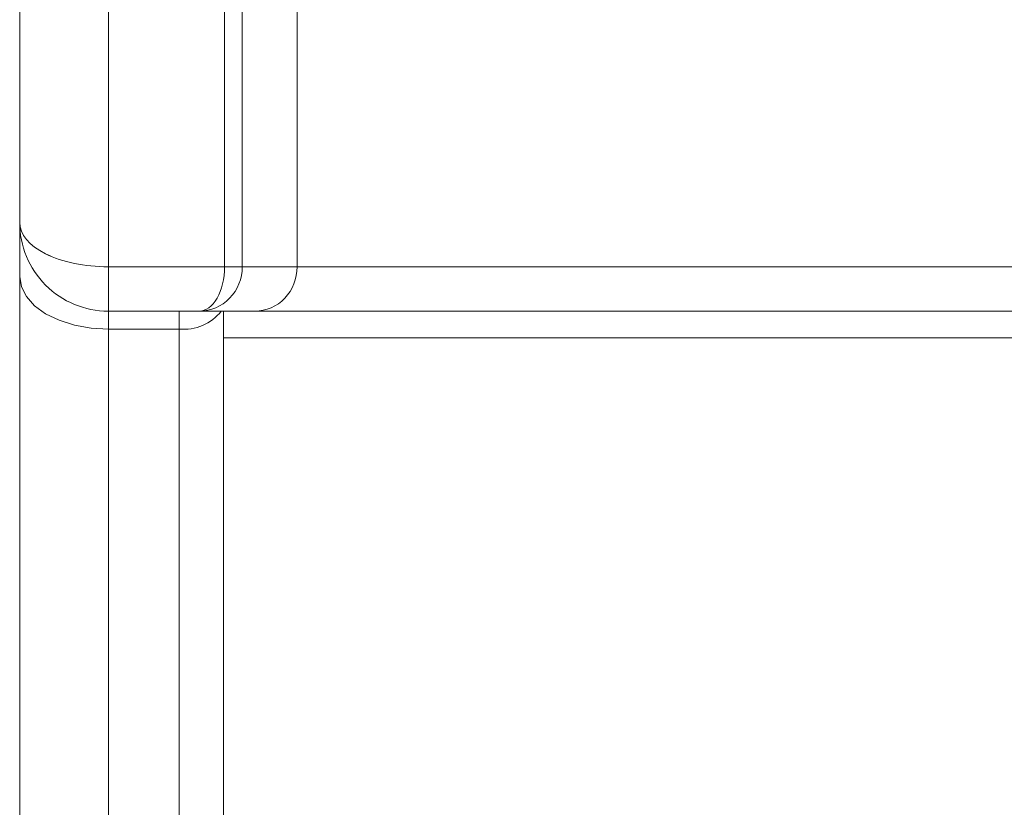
# Model space of a CAD drawing. Header units: millimetres. Extents: x -420 to 420, y -297 to 297.
# Tile 6 of 146: x -270 to -259, y -142 to -133. Entities that reach past the tile are written whole.
import ezdxf

# ---------------------------------------------------------------- set-up
doc = ezdxf.new("R2010")
doc.units = ezdxf.units.MM
doc.header["$MEASUREMENT"] = 0
doc.layers.add('layer 1', color=7, linetype='Continuous')

msp = doc.modelspace()

# ---------------------------------------------------------------- linework, layer by layer
at = {"layer": 'layer 1', "lineweight": 9}
for points in [[(-268.8955, 7.9975), (-268.8955, 7.9975), (-268.8955, -136.0025), (-268.8955, -136.0025)], [(-269.8955, -135.5025), (-269.8955, -135.5025), (-269.8955, 7.4975), (-269.8955, 7.4975)], [(-267.5853, -136.0025), (-267.5853, -136.0025), (-267.5853, -121.2653), (-267.5853, -121.2653)], [(-267.3855, -121.465), (-267.3855, -121.465), (-267.3855, -136.0025), (-267.3855, -136.0025)], [(-266.7666, -131.5025), (-266.7666, -131.5025), (-266.7666, -136.0025), (-266.7666, -136.0025)], [(-269.8955, -135.5025), (-269.8955, -135.5025), (-269.8955, -135.5025), (-269.8955, -135.5025)], [(-269.8955, -136.1111), (-269.8955, -136.1111), (-269.8955, -135.5025), (-269.8955, -135.5025)], [(-269.6026, -135.856), (-269.6026, -135.856), (-269.6026, -135.8561), (-269.6026, -135.8561)], [(-268.8955, -136.0025), (-268.8955, -136.0025), (-267.5853, -136.0025), (-267.5853, -136.0025)], [(-268.8955, -136.0025), (-268.8955, -136.0025), (-268.8955, -136.0025), (-268.8955, -136.0025)], [(-268.8955, -136.0025), (-268.8955, -136.0025), (-268.8955, -136.5025), (-268.8955, -136.5025)], [(-267.3855, -136.0025), (-267.3855, -136.0025), (-267.5853, -136.0025), (-267.5853, -136.0025)], [(-267.5853, -136.0025), (-267.5853, -136.0025), (-267.5853, -136.0025), (-267.5853, -136.0025)], [(-267.3855, -136.0025), (-267.3855, -136.0025), (-267.3855, -136.0025), (-267.3855, -136.0025)], [(-267.3855, -136.0025), (-267.3855, -136.0025), (-266.7666, -136.0025), (-266.7666, -136.0025)], [(-266.7666, -136.0025), (-266.7666, -136.0025), (-266.7666, -136.0025), (-266.7666, -136.0025)], [(-266.7666, -136.0025), (-266.7666, -136.0025), (-258.0244, -136.0025), (-258.0244, -136.0025)], [(-269.8955, -149.5323), (-269.8955, -149.5323), (-269.8955, -136.1111), (-269.8955, -136.1111)], [(-267.6686, -136.356), (-267.6686, -136.356), (-267.6686, -136.3561), (-267.6686, -136.3561)], [(-267.5274, -136.356), (-267.5274, -136.356), (-267.5274, -136.3561), (-267.5274, -136.3561)], [(-266.9055, -136.356), (-266.9055, -136.356), (-266.9055, -136.3561), (-266.9055, -136.3561)], [(-267.8699, -136.5025), (-267.8699, -136.5025), (-268.8955, -136.5025), (-268.8955, -136.5025)], [(-268.8955, -136.5025), (-268.8955, -136.5025), (-268.8955, -136.7053), (-268.8955, -136.7053)], [(-268.0955, -136.7053), (-268.0955, -136.7053), (-268.0955, -136.5025), (-268.0955, -136.5025)], [(-268.0955, -136.7053), (-267.9134, -136.7213), (-267.7355, -136.6452), (-267.6213, -136.5025)], [(-267.8699, -136.5025), (-267.8699, -136.5025), (-267.8699, -136.5025), (-267.8699, -136.5025)], [(-267.8699, -136.5025), (-267.8699, -136.5025), (-267.8699, -136.5025), (-267.8699, -136.5025)], [(-267.241, -136.5025), (-267.241, -136.5025), (-267.8699, -136.5025), (-267.8699, -136.5025)], [(-267.5955, -136.5025), (-267.5955, -136.5025), (-267.5955, -149.8946), (-267.5955, -149.8946)], [(-267.241, -136.5025), (-267.241, -136.5025), (-267.241, -136.5025), (-267.241, -136.5025)], [(-257.5499, -136.5025), (-257.5499, -136.5025), (-267.241, -136.5025), (-267.241, -136.5025)], [(-268.0955, -136.7053), (-268.0955, -136.7053), (-268.8955, -136.7053), (-268.8955, -136.7053)], [(-268.8955, -136.7053), (-268.8955, -136.7053), (-268.8955, -150.354), (-268.8955, -150.354)], [(-268.0955, -150.354), (-268.0955, -150.354), (-268.0955, -136.7053), (-268.0955, -136.7053)], [(-254.5955, -136.8025), (-254.5955, -136.8025), (-267.5955, -136.8025), (-267.5955, -136.8025)]]:
    msp.add_open_spline(points, degree=3, dxfattribs=at)
for points, knots in [([(-269.8955, -135.5025), (-269.8955, -135.6351), (-269.7901, -135.7623), (-269.6026, -135.856), (-269.6026, -135.856), (-269.415, -135.9498), (-269.1607, -136.0025), (-268.8955, -136.0025)], [0, 0, 0, 0, 0.3333333, 0.3333333, 0.3333333, 0.3333333, 1, 1, 1, 1]), ([(-269.8955, -135.5025), (-269.8955, -135.6351), (-269.7901, -135.7623), (-269.6026, -135.856), (-269.6026, -135.856), (-269.415, -135.9498), (-269.1607, -136.0025), (-268.8955, -136.0025)], [0, 0, 0, 0, 0.3333333, 0.3333333, 0.3333333, 0.3333333, 1, 1, 1, 1]), ([(-269.8955, -135.5025), (-269.8955, -135.6351), (-269.7901, -135.7623), (-269.6026, -135.856), (-269.6026, -135.856), (-269.415, -135.9498), (-269.1607, -136.0025), (-268.8955, -136.0025)], [0, 0, 0, 0, 0.3333333, 0.3333333, 0.3333333, 0.3333333, 1, 1, 1, 1]), ([(-269.8955, -135.5025), (-269.8955, -135.6351), (-269.7901, -135.7623), (-269.6026, -135.856), (-269.6026, -135.856), (-269.415, -135.9498), (-269.1607, -136.0025), (-268.8955, -136.0025)], [0, 0, 0, 0, 0.3333333, 0.3333333, 0.3333333, 0.3333333, 1, 1, 1, 1]), ([(-269.8955, -135.5025), (-269.8955, -135.6351), (-269.7901, -135.7623), (-269.6026, -135.856), (-269.6026, -135.856), (-269.415, -135.9498), (-269.1607, -136.0025), (-268.8955, -136.0025)], [0, 0, 0, 0, 0.3333333, 0.3333333, 0.3333333, 0.3333333, 1, 1, 1, 1]), ([(-269.8955, -135.5025), (-269.8955, -135.6351), (-269.7901, -135.7623), (-269.6026, -135.856), (-269.6026, -135.856), (-269.415, -135.9498), (-269.1607, -136.0025), (-268.8955, -136.0025)], [0, 0, 0, 0, 0.3333333, 0.3333333, 0.3333333, 0.3333333, 1, 1, 1, 1]), ([(-269.8955, -135.5025), (-269.8955, -135.6351), (-269.7901, -135.7623), (-269.6026, -135.856), (-269.6026, -135.856), (-269.415, -135.9498), (-269.1607, -136.0025), (-268.8955, -136.0025)], [0, 0, 0, 0, 0.3333333, 0.3333333, 0.3333333, 0.3333333, 1, 1, 1, 1]), ([(-269.8955, -135.5025), (-269.8955, -135.6351), (-269.7901, -135.7623), (-269.6026, -135.8561), (-269.6026, -135.8561), (-269.415, -135.9498), (-269.1607, -136.0025), (-268.8955, -136.0025)], [0, 0, 0, 0, 0.3333333, 0.3333333, 0.3333333, 0.3333333, 1, 1, 1, 1]), ([(-269.8955, -135.5025), (-269.8955, -135.6351), (-269.7901, -135.7623), (-269.6026, -135.8561), (-269.6026, -135.8561), (-269.415, -135.9498), (-269.1607, -136.0025), (-268.8955, -136.0025)], [0, 0, 0, 0, 0.3333333, 0.3333333, 0.3333333, 0.3333333, 1, 1, 1, 1]), ([(-269.8955, -135.5025), (-269.8955, -135.6351), (-269.7901, -135.7623), (-269.6026, -135.8561), (-269.6026, -135.8561), (-269.415, -135.9498), (-269.1607, -136.0025), (-268.8955, -136.0025)], [0, 0, 0, 0, 0.3333333, 0.3333333, 0.3333333, 0.3333333, 1, 1, 1, 1]), ([(-269.8955, -135.5025), (-269.8955, -135.6351), (-269.7901, -135.7623), (-269.6026, -135.8561), (-269.6026, -135.8561), (-269.415, -135.9498), (-269.1607, -136.0025), (-268.8955, -136.0025)], [0, 0, 0, 0, 0.3333333, 0.3333333, 0.3333333, 0.3333333, 1, 1, 1, 1]), ([(-269.8955, -135.5025), (-269.8955, -135.6351), (-269.7901, -135.7623), (-269.6026, -135.8561), (-269.6026, -135.8561), (-269.415, -135.9498), (-269.1607, -136.0025), (-268.8955, -136.0025)], [0, 0, 0, 0, 0.3333333, 0.3333333, 0.3333333, 0.3333333, 1, 1, 1, 1]), ([(-269.8955, -135.5025), (-269.8955, -135.6351), (-269.7901, -135.7623), (-269.6026, -135.8561), (-269.6026, -135.8561), (-269.415, -135.9498), (-269.1607, -136.0025), (-268.8955, -136.0025)], [0, 0, 0, 0, 0.3333333, 0.3333333, 0.3333333, 0.3333333, 1, 1, 1, 1]), ([(-269.8955, -135.5025), (-269.8955, -135.6351), (-269.7901, -135.7623), (-269.6026, -135.8561), (-269.6026, -135.8561), (-269.415, -135.9498), (-269.1607, -136.0025), (-268.8955, -136.0025)], [0, 0, 0, 0, 0.3333333, 0.3333333, 0.3333333, 0.3333333, 1, 1, 1, 1]), ([(-269.8955, -135.5025), (-269.8955, -135.6351), (-269.7901, -135.7623), (-269.6026, -135.8561), (-269.6026, -135.8561), (-269.415, -135.9498), (-269.1607, -136.0025), (-268.8955, -136.0025)], [0, 0, 0, 0, 0.3333333, 0.3333333, 0.3333333, 0.3333333, 1, 1, 1, 1]), ([(-269.8955, -135.5025), (-269.8955, -135.6351), (-269.7901, -135.7623), (-269.6026, -135.8561), (-269.6026, -135.8561), (-269.415, -135.9498), (-269.1607, -136.0025), (-268.8955, -136.0025)], [0, 0, 0, 0, 0.3333333, 0.3333333, 0.3333333, 0.3333333, 1, 1, 1, 1]), ([(-269.8955, -135.5025), (-269.8955, -135.6351), (-269.7901, -135.7623), (-269.6026, -135.8561), (-269.6026, -135.8561), (-269.415, -135.9498), (-269.1607, -136.0025), (-268.8955, -136.0025)], [0, 0, 0, 0, 0.3333333, 0.3333333, 0.3333333, 0.3333333, 1, 1, 1, 1]), ([(-269.8955, -135.5025), (-269.8955, -135.6351), (-269.7901, -135.7623), (-269.6026, -135.8561), (-269.6026, -135.8561), (-269.415, -135.9498), (-269.1607, -136.0025), (-268.8955, -136.0025)], [0, 0, 0, 0, 0.3333333, 0.3333333, 0.3333333, 0.3333333, 1, 1, 1, 1]), ([(-269.8955, -135.5025), (-269.8955, -135.6351), (-269.7901, -135.7623), (-269.6026, -135.8561), (-269.6026, -135.8561), (-269.415, -135.9498), (-269.1607, -136.0025), (-268.8955, -136.0025)], [0, 0, 0, 0, 0.3333333, 0.3333333, 0.3333333, 0.3333333, 1, 1, 1, 1]), ([(-269.8955, -135.5025), (-269.8955, -135.6351), (-269.7901, -135.7623), (-269.6026, -135.8561), (-269.6026, -135.8561), (-269.415, -135.9498), (-269.1607, -136.0025), (-268.8955, -136.0025)], [0, 0, 0, 0, 0.3333333, 0.3333333, 0.3333333, 0.3333333, 1, 1, 1, 1]), ([(-269.8955, -135.5025), (-269.8955, -135.6351), (-269.7901, -135.7623), (-269.6026, -135.8561), (-269.6026, -135.8561), (-269.415, -135.9498), (-269.1607, -136.0025), (-268.8955, -136.0025)], [0, 0, 0, 0, 0.3333333, 0.3333333, 0.3333333, 0.3333333, 1, 1, 1, 1]), ([(-269.8955, -135.5025), (-269.8955, -135.7677), (-269.7901, -136.0221), (-269.6026, -136.2096), (-269.6026, -136.2096), (-269.415, -136.3971), (-269.1607, -136.5025), (-268.8955, -136.5025)], [0, 0, 0, 0, 0.3333333, 0.3333333, 0.3333333, 0.3333333, 1, 1, 1, 1]), ([(-267.8699, -136.5025), (-267.7415, -136.5025), (-267.6183, -136.4498), (-267.5274, -136.356), (-267.5274, -136.356), (-267.4366, -136.2623), (-267.3855, -136.1351), (-267.3855, -136.0025)], [0, 0, 0, 0, 0.3333333, 0.3333333, 0.3333333, 0.3333333, 1, 1, 1, 1]), ([(-267.8699, -136.5025), (-267.7415, -136.5025), (-267.6183, -136.4498), (-267.5274, -136.356), (-267.5274, -136.356), (-267.4366, -136.2623), (-267.3855, -136.1351), (-267.3855, -136.0025)], [0, 0, 0, 0, 0.3333333, 0.3333333, 0.3333333, 0.3333333, 1, 1, 1, 1]), ([(-267.8699, -136.5025), (-267.7415, -136.5025), (-267.6183, -136.4498), (-267.5274, -136.356), (-267.5274, -136.356), (-267.4366, -136.2623), (-267.3855, -136.1351), (-267.3855, -136.0025)], [0, 0, 0, 0, 0.3333333, 0.3333333, 0.3333333, 0.3333333, 1, 1, 1, 1]), ([(-267.8699, -136.5025), (-267.7415, -136.5025), (-267.6183, -136.4498), (-267.5274, -136.356), (-267.5274, -136.356), (-267.4366, -136.2623), (-267.3855, -136.1351), (-267.3855, -136.0025)], [0, 0, 0, 0, 0.3333333, 0.3333333, 0.3333333, 0.3333333, 1, 1, 1, 1]), ([(-267.8699, -136.5025), (-267.7415, -136.5025), (-267.6183, -136.4498), (-267.5274, -136.356), (-267.5274, -136.356), (-267.4366, -136.2623), (-267.3855, -136.1351), (-267.3855, -136.0025)], [0, 0, 0, 0, 0.3333333, 0.3333333, 0.3333333, 0.3333333, 1, 1, 1, 1]), ([(-267.8699, -136.5025), (-267.7415, -136.5025), (-267.6183, -136.4498), (-267.5274, -136.356), (-267.5274, -136.356), (-267.4366, -136.2623), (-267.3855, -136.1351), (-267.3855, -136.0025)], [0, 0, 0, 0, 0.3333333, 0.3333333, 0.3333333, 0.3333333, 1, 1, 1, 1]), ([(-267.8699, -136.5025), (-267.7415, -136.5025), (-267.6183, -136.4498), (-267.5274, -136.356), (-267.5274, -136.356), (-267.4366, -136.2623), (-267.3855, -136.1351), (-267.3855, -136.0025)], [0, 0, 0, 0, 0.3333333, 0.3333333, 0.3333333, 0.3333333, 1, 1, 1, 1]), ([(-267.8699, -136.5025), (-267.7415, -136.5025), (-267.6183, -136.4498), (-267.5274, -136.3561), (-267.5274, -136.3561), (-267.4366, -136.2623), (-267.3855, -136.1351), (-267.3855, -136.0025)], [0, 0, 0, 0, 0.3333333, 0.3333333, 0.3333333, 0.3333333, 1, 1, 1, 1]), ([(-267.8699, -136.5025), (-267.7415, -136.5025), (-267.6183, -136.4498), (-267.5274, -136.3561), (-267.5274, -136.3561), (-267.4366, -136.2623), (-267.3855, -136.1351), (-267.3855, -136.0025)], [0, 0, 0, 0, 0.3333333, 0.3333333, 0.3333333, 0.3333333, 1, 1, 1, 1]), ([(-267.8699, -136.5025), (-267.7415, -136.5025), (-267.6183, -136.4498), (-267.5274, -136.3561), (-267.5274, -136.3561), (-267.4366, -136.2623), (-267.3855, -136.1351), (-267.3855, -136.0025)], [0, 0, 0, 0, 0.3333333, 0.3333333, 0.3333333, 0.3333333, 1, 1, 1, 1]), ([(-267.8699, -136.5025), (-267.7415, -136.5025), (-267.6183, -136.4498), (-267.5274, -136.3561), (-267.5274, -136.3561), (-267.4366, -136.2623), (-267.3855, -136.1351), (-267.3855, -136.0025)], [0, 0, 0, 0, 0.3333333, 0.3333333, 0.3333333, 0.3333333, 1, 1, 1, 1]), ([(-267.8699, -136.5025), (-267.7415, -136.5025), (-267.6183, -136.4498), (-267.5274, -136.3561), (-267.5274, -136.3561), (-267.4366, -136.2623), (-267.3855, -136.1351), (-267.3855, -136.0025)], [0, 0, 0, 0, 0.3333333, 0.3333333, 0.3333333, 0.3333333, 1, 1, 1, 1]), ([(-267.8699, -136.5025), (-267.7415, -136.5025), (-267.6183, -136.4498), (-267.5274, -136.3561), (-267.5274, -136.3561), (-267.4366, -136.2623), (-267.3855, -136.1351), (-267.3855, -136.0025)], [0, 0, 0, 0, 0.3333333, 0.3333333, 0.3333333, 0.3333333, 1, 1, 1, 1]), ([(-267.8699, -136.5025), (-267.7415, -136.5025), (-267.6183, -136.4498), (-267.5274, -136.3561), (-267.5274, -136.3561), (-267.4366, -136.2623), (-267.3855, -136.1351), (-267.3855, -136.0025)], [0, 0, 0, 0, 0.3333333, 0.3333333, 0.3333333, 0.3333333, 1, 1, 1, 1]), ([(-267.8699, -136.5025), (-267.7415, -136.5025), (-267.6183, -136.4498), (-267.5274, -136.3561), (-267.5274, -136.3561), (-267.4366, -136.2623), (-267.3855, -136.1351), (-267.3855, -136.0025)], [0, 0, 0, 0, 0.3333333, 0.3333333, 0.3333333, 0.3333333, 1, 1, 1, 1]), ([(-267.8699, -136.5025), (-267.7415, -136.5025), (-267.6183, -136.4498), (-267.5274, -136.3561), (-267.5274, -136.3561), (-267.4366, -136.2623), (-267.3855, -136.1351), (-267.3855, -136.0025)], [0, 0, 0, 0, 0.3333333, 0.3333333, 0.3333333, 0.3333333, 1, 1, 1, 1]), ([(-267.8699, -136.5025), (-267.7415, -136.5025), (-267.6183, -136.4498), (-267.5274, -136.3561), (-267.5274, -136.3561), (-267.4366, -136.2623), (-267.3855, -136.1351), (-267.3855, -136.0025)], [0, 0, 0, 0, 0.3333333, 0.3333333, 0.3333333, 0.3333333, 1, 1, 1, 1]), ([(-267.8699, -136.5025), (-267.7415, -136.5025), (-267.6183, -136.4498), (-267.5274, -136.3561), (-267.5274, -136.3561), (-267.4366, -136.2623), (-267.3855, -136.1351), (-267.3855, -136.0025)], [0, 0, 0, 0, 0.3333333, 0.3333333, 0.3333333, 0.3333333, 1, 1, 1, 1]), ([(-267.8699, -136.5025), (-267.7415, -136.5025), (-267.6183, -136.4498), (-267.5274, -136.3561), (-267.5274, -136.3561), (-267.4366, -136.2623), (-267.3855, -136.1351), (-267.3855, -136.0025)], [0, 0, 0, 0, 0.3333333, 0.3333333, 0.3333333, 0.3333333, 1, 1, 1, 1]), ([(-267.8699, -136.5025), (-267.7415, -136.5025), (-267.6183, -136.4498), (-267.5274, -136.3561), (-267.5274, -136.3561), (-267.4366, -136.2623), (-267.3855, -136.1351), (-267.3855, -136.0025)], [0, 0, 0, 0, 0.3333333, 0.3333333, 0.3333333, 0.3333333, 1, 1, 1, 1]), ([(-267.8699, -136.5025), (-267.7415, -136.5025), (-267.6183, -136.4498), (-267.5274, -136.3561), (-267.5274, -136.3561), (-267.4366, -136.2623), (-267.3855, -136.1351), (-267.3855, -136.0025)], [0, 0, 0, 0, 0.3333333, 0.3333333, 0.3333333, 0.3333333, 1, 1, 1, 1]), ([(-267.8699, -136.5025), (-267.7944, -136.5025), (-267.722, -136.4498), (-267.6686, -136.356), (-267.6686, -136.356), (-267.6152, -136.2623), (-267.5853, -136.1351), (-267.5853, -136.0025)], [0, 0, 0, 0, 0.3333333, 0.3333333, 0.3333333, 0.3333333, 1, 1, 1, 1]), ([(-267.8699, -136.5025), (-267.7944, -136.5025), (-267.722, -136.4498), (-267.6686, -136.356), (-267.6686, -136.356), (-267.6152, -136.2623), (-267.5853, -136.1351), (-267.5853, -136.0025)], [0, 0, 0, 0, 0.3333333, 0.3333333, 0.3333333, 0.3333333, 1, 1, 1, 1]), ([(-267.8699, -136.5025), (-267.7944, -136.5025), (-267.722, -136.4498), (-267.6686, -136.356), (-267.6686, -136.356), (-267.6152, -136.2623), (-267.5853, -136.1351), (-267.5853, -136.0025)], [0, 0, 0, 0, 0.3333333, 0.3333333, 0.3333333, 0.3333333, 1, 1, 1, 1]), ([(-267.8699, -136.5025), (-267.7944, -136.5025), (-267.722, -136.4498), (-267.6686, -136.356), (-267.6686, -136.356), (-267.6152, -136.2623), (-267.5853, -136.1351), (-267.5853, -136.0025)], [0, 0, 0, 0, 0.3333333, 0.3333333, 0.3333333, 0.3333333, 1, 1, 1, 1]), ([(-267.8699, -136.5025), (-267.7944, -136.5025), (-267.722, -136.4498), (-267.6686, -136.356), (-267.6686, -136.356), (-267.6152, -136.2623), (-267.5853, -136.1351), (-267.5853, -136.0025)], [0, 0, 0, 0, 0.3333333, 0.3333333, 0.3333333, 0.3333333, 1, 1, 1, 1]), ([(-267.8699, -136.5025), (-267.7944, -136.5025), (-267.722, -136.4498), (-267.6686, -136.356), (-267.6686, -136.356), (-267.6152, -136.2623), (-267.5853, -136.1351), (-267.5853, -136.0025)], [0, 0, 0, 0, 0.3333333, 0.3333333, 0.3333333, 0.3333333, 1, 1, 1, 1]), ([(-267.8699, -136.5025), (-267.7944, -136.5025), (-267.722, -136.4498), (-267.6686, -136.356), (-267.6686, -136.356), (-267.6152, -136.2623), (-267.5853, -136.1351), (-267.5853, -136.0025)], [0, 0, 0, 0, 0.3333333, 0.3333333, 0.3333333, 0.3333333, 1, 1, 1, 1]), ([(-267.8699, -136.5025), (-267.7944, -136.5025), (-267.722, -136.4498), (-267.6686, -136.3561), (-267.6686, -136.3561), (-267.6152, -136.2623), (-267.5853, -136.1351), (-267.5853, -136.0025)], [0, 0, 0, 0, 0.3333333, 0.3333333, 0.3333333, 0.3333333, 1, 1, 1, 1]), ([(-267.8699, -136.5025), (-267.7944, -136.5025), (-267.722, -136.4498), (-267.6686, -136.3561), (-267.6686, -136.3561), (-267.6152, -136.2623), (-267.5853, -136.1351), (-267.5853, -136.0025)], [0, 0, 0, 0, 0.3333333, 0.3333333, 0.3333333, 0.3333333, 1, 1, 1, 1]), ([(-267.8699, -136.5025), (-267.7944, -136.5025), (-267.722, -136.4498), (-267.6686, -136.3561), (-267.6686, -136.3561), (-267.6152, -136.2623), (-267.5853, -136.1351), (-267.5853, -136.0025)], [0, 0, 0, 0, 0.3333333, 0.3333333, 0.3333333, 0.3333333, 1, 1, 1, 1]), ([(-267.8699, -136.5025), (-267.7944, -136.5025), (-267.722, -136.4498), (-267.6686, -136.3561), (-267.6686, -136.3561), (-267.6152, -136.2623), (-267.5853, -136.1351), (-267.5853, -136.0025)], [0, 0, 0, 0, 0.3333333, 0.3333333, 0.3333333, 0.3333333, 1, 1, 1, 1]), ([(-267.8699, -136.5025), (-267.7944, -136.5025), (-267.722, -136.4498), (-267.6686, -136.3561), (-267.6686, -136.3561), (-267.6152, -136.2623), (-267.5853, -136.1351), (-267.5853, -136.0025)], [0, 0, 0, 0, 0.3333333, 0.3333333, 0.3333333, 0.3333333, 1, 1, 1, 1]), ([(-267.8699, -136.5025), (-267.7944, -136.5025), (-267.722, -136.4498), (-267.6686, -136.3561), (-267.6686, -136.3561), (-267.6152, -136.2623), (-267.5853, -136.1351), (-267.5853, -136.0025)], [0, 0, 0, 0, 0.3333333, 0.3333333, 0.3333333, 0.3333333, 1, 1, 1, 1]), ([(-267.8699, -136.5025), (-267.7944, -136.5025), (-267.722, -136.4498), (-267.6686, -136.3561), (-267.6686, -136.3561), (-267.6152, -136.2623), (-267.5853, -136.1351), (-267.5853, -136.0025)], [0, 0, 0, 0, 0.3333333, 0.3333333, 0.3333333, 0.3333333, 1, 1, 1, 1]), ([(-267.8699, -136.5025), (-267.7944, -136.5025), (-267.722, -136.4498), (-267.6686, -136.3561), (-267.6686, -136.3561), (-267.6152, -136.2623), (-267.5853, -136.1351), (-267.5853, -136.0025)], [0, 0, 0, 0, 0.3333333, 0.3333333, 0.3333333, 0.3333333, 1, 1, 1, 1]), ([(-267.8699, -136.5025), (-267.7944, -136.5025), (-267.722, -136.4498), (-267.6686, -136.3561), (-267.6686, -136.3561), (-267.6152, -136.2623), (-267.5853, -136.1351), (-267.5853, -136.0025)], [0, 0, 0, 0, 0.3333333, 0.3333333, 0.3333333, 0.3333333, 1, 1, 1, 1]), ([(-267.8699, -136.5025), (-267.7944, -136.5025), (-267.722, -136.4498), (-267.6686, -136.3561), (-267.6686, -136.3561), (-267.6152, -136.2623), (-267.5853, -136.1351), (-267.5853, -136.0025)], [0, 0, 0, 0, 0.3333333, 0.3333333, 0.3333333, 0.3333333, 1, 1, 1, 1]), ([(-267.8699, -136.5025), (-267.7944, -136.5025), (-267.722, -136.4498), (-267.6686, -136.3561), (-267.6686, -136.3561), (-267.6152, -136.2623), (-267.5853, -136.1351), (-267.5853, -136.0025)], [0, 0, 0, 0, 0.3333333, 0.3333333, 0.3333333, 0.3333333, 1, 1, 1, 1]), ([(-267.8699, -136.5025), (-267.7944, -136.5025), (-267.722, -136.4498), (-267.6686, -136.3561), (-267.6686, -136.3561), (-267.6152, -136.2623), (-267.5853, -136.1351), (-267.5853, -136.0025)], [0, 0, 0, 0, 0.3333333, 0.3333333, 0.3333333, 0.3333333, 1, 1, 1, 1]), ([(-267.8699, -136.5025), (-267.7944, -136.5025), (-267.722, -136.4498), (-267.6686, -136.3561), (-267.6686, -136.3561), (-267.6152, -136.2623), (-267.5853, -136.1351), (-267.5853, -136.0025)], [0, 0, 0, 0, 0.3333333, 0.3333333, 0.3333333, 0.3333333, 1, 1, 1, 1]), ([(-267.8699, -136.5025), (-267.7944, -136.5025), (-267.722, -136.4498), (-267.6686, -136.3561), (-267.6686, -136.3561), (-267.6152, -136.2623), (-267.5853, -136.1351), (-267.5853, -136.0025)], [0, 0, 0, 0, 0.3333333, 0.3333333, 0.3333333, 0.3333333, 1, 1, 1, 1]), ([(-267.241, -136.5025), (-267.1152, -136.5025), (-266.9945, -136.4498), (-266.9055, -136.356), (-266.9055, -136.356), (-266.8166, -136.2623), (-266.7666, -136.1351), (-266.7666, -136.0025)], [0, 0, 0, 0, 0.3333333, 0.3333333, 0.3333333, 0.3333333, 1, 1, 1, 1]), ([(-267.241, -136.5025), (-267.1152, -136.5025), (-266.9945, -136.4498), (-266.9055, -136.356), (-266.9055, -136.356), (-266.8166, -136.2623), (-266.7666, -136.1351), (-266.7666, -136.0025)], [0, 0, 0, 0, 0.3333333, 0.3333333, 0.3333333, 0.3333333, 1, 1, 1, 1]), ([(-267.241, -136.5025), (-267.1152, -136.5025), (-266.9945, -136.4498), (-266.9055, -136.356), (-266.9055, -136.356), (-266.8166, -136.2623), (-266.7666, -136.1351), (-266.7666, -136.0025)], [0, 0, 0, 0, 0.3333333, 0.3333333, 0.3333333, 0.3333333, 1, 1, 1, 1]), ([(-267.241, -136.5025), (-267.1152, -136.5025), (-266.9945, -136.4498), (-266.9055, -136.356), (-266.9055, -136.356), (-266.8166, -136.2623), (-266.7666, -136.1351), (-266.7666, -136.0025)], [0, 0, 0, 0, 0.3333333, 0.3333333, 0.3333333, 0.3333333, 1, 1, 1, 1]), ([(-267.241, -136.5025), (-267.1152, -136.5025), (-266.9945, -136.4498), (-266.9055, -136.356), (-266.9055, -136.356), (-266.8166, -136.2623), (-266.7666, -136.1351), (-266.7666, -136.0025)], [0, 0, 0, 0, 0.3333333, 0.3333333, 0.3333333, 0.3333333, 1, 1, 1, 1]), ([(-267.241, -136.5025), (-267.1152, -136.5025), (-266.9945, -136.4498), (-266.9055, -136.356), (-266.9055, -136.356), (-266.8166, -136.2623), (-266.7666, -136.1351), (-266.7666, -136.0025)], [0, 0, 0, 0, 0.3333333, 0.3333333, 0.3333333, 0.3333333, 1, 1, 1, 1]), ([(-267.241, -136.5025), (-267.1152, -136.5025), (-266.9945, -136.4498), (-266.9055, -136.356), (-266.9055, -136.356), (-266.8166, -136.2623), (-266.7666, -136.1351), (-266.7666, -136.0025)], [0, 0, 0, 0, 0.3333333, 0.3333333, 0.3333333, 0.3333333, 1, 1, 1, 1]), ([(-267.241, -136.5025), (-267.1152, -136.5025), (-266.9945, -136.4498), (-266.9055, -136.3561), (-266.9055, -136.3561), (-266.8166, -136.2623), (-266.7666, -136.1351), (-266.7666, -136.0025)], [0, 0, 0, 0, 0.3333333, 0.3333333, 0.3333333, 0.3333333, 1, 1, 1, 1]), ([(-267.241, -136.5025), (-267.1152, -136.5025), (-266.9945, -136.4498), (-266.9055, -136.3561), (-266.9055, -136.3561), (-266.8166, -136.2623), (-266.7666, -136.1351), (-266.7666, -136.0025)], [0, 0, 0, 0, 0.3333333, 0.3333333, 0.3333333, 0.3333333, 1, 1, 1, 1]), ([(-267.241, -136.5025), (-267.1152, -136.5025), (-266.9945, -136.4498), (-266.9055, -136.3561), (-266.9055, -136.3561), (-266.8166, -136.2623), (-266.7666, -136.1351), (-266.7666, -136.0025)], [0, 0, 0, 0, 0.3333333, 0.3333333, 0.3333333, 0.3333333, 1, 1, 1, 1]), ([(-267.241, -136.5025), (-267.1152, -136.5025), (-266.9945, -136.4498), (-266.9055, -136.3561), (-266.9055, -136.3561), (-266.8166, -136.2623), (-266.7666, -136.1351), (-266.7666, -136.0025)], [0, 0, 0, 0, 0.3333333, 0.3333333, 0.3333333, 0.3333333, 1, 1, 1, 1]), ([(-267.241, -136.5025), (-267.1152, -136.5025), (-266.9945, -136.4498), (-266.9055, -136.3561), (-266.9055, -136.3561), (-266.8166, -136.2623), (-266.7666, -136.1351), (-266.7666, -136.0025)], [0, 0, 0, 0, 0.3333333, 0.3333333, 0.3333333, 0.3333333, 1, 1, 1, 1]), ([(-267.241, -136.5025), (-267.1152, -136.5025), (-266.9945, -136.4498), (-266.9055, -136.3561), (-266.9055, -136.3561), (-266.8166, -136.2623), (-266.7666, -136.1351), (-266.7666, -136.0025)], [0, 0, 0, 0, 0.3333333, 0.3333333, 0.3333333, 0.3333333, 1, 1, 1, 1]), ([(-267.241, -136.5025), (-267.1152, -136.5025), (-266.9945, -136.4498), (-266.9055, -136.3561), (-266.9055, -136.3561), (-266.8166, -136.2623), (-266.7666, -136.1351), (-266.7666, -136.0025)], [0, 0, 0, 0, 0.3333333, 0.3333333, 0.3333333, 0.3333333, 1, 1, 1, 1]), ([(-267.241, -136.5025), (-267.1152, -136.5025), (-266.9945, -136.4498), (-266.9055, -136.3561), (-266.9055, -136.3561), (-266.8166, -136.2623), (-266.7666, -136.1351), (-266.7666, -136.0025)], [0, 0, 0, 0, 0.3333333, 0.3333333, 0.3333333, 0.3333333, 1, 1, 1, 1]), ([(-267.241, -136.5025), (-267.1152, -136.5025), (-266.9945, -136.4498), (-266.9055, -136.3561), (-266.9055, -136.3561), (-266.8166, -136.2623), (-266.7666, -136.1351), (-266.7666, -136.0025)], [0, 0, 0, 0, 0.3333333, 0.3333333, 0.3333333, 0.3333333, 1, 1, 1, 1]), ([(-267.241, -136.5025), (-267.1152, -136.5025), (-266.9945, -136.4498), (-266.9055, -136.3561), (-266.9055, -136.3561), (-266.8166, -136.2623), (-266.7666, -136.1351), (-266.7666, -136.0025)], [0, 0, 0, 0, 0.3333333, 0.3333333, 0.3333333, 0.3333333, 1, 1, 1, 1]), ([(-267.241, -136.5025), (-267.1152, -136.5025), (-266.9945, -136.4498), (-266.9055, -136.3561), (-266.9055, -136.3561), (-266.8166, -136.2623), (-266.7666, -136.1351), (-266.7666, -136.0025)], [0, 0, 0, 0, 0.3333333, 0.3333333, 0.3333333, 0.3333333, 1, 1, 1, 1]), ([(-267.241, -136.5025), (-267.1152, -136.5025), (-266.9945, -136.4498), (-266.9055, -136.3561), (-266.9055, -136.3561), (-266.8166, -136.2623), (-266.7666, -136.1351), (-266.7666, -136.0025)], [0, 0, 0, 0, 0.3333333, 0.3333333, 0.3333333, 0.3333333, 1, 1, 1, 1]), ([(-267.241, -136.5025), (-267.1152, -136.5025), (-266.9945, -136.4498), (-266.9055, -136.3561), (-266.9055, -136.3561), (-266.8166, -136.2623), (-266.7666, -136.1351), (-266.7666, -136.0025)], [0, 0, 0, 0, 0.3333333, 0.3333333, 0.3333333, 0.3333333, 1, 1, 1, 1]), ([(-267.241, -136.5025), (-267.1152, -136.5025), (-266.9945, -136.4498), (-266.9055, -136.3561), (-266.9055, -136.3561), (-266.8166, -136.2623), (-266.7666, -136.1351), (-266.7666, -136.0025)], [0, 0, 0, 0, 0.3333333, 0.3333333, 0.3333333, 0.3333333, 1, 1, 1, 1]), ([(-269.8955, -136.1111), (-269.8955, -136.1111), (-269.8762, -136.227), (-269.8762, -136.227), (-269.8762, -136.227), (-269.8762, -136.227), (-269.8193, -136.3385), (-269.8193, -136.3385), (-269.8193, -136.3385), (-269.8193, -136.3385), (-269.7269, -136.4412), (-269.7269, -136.4412), (-269.7269, -136.4412), (-269.7269, -136.4412), (-269.6026, -136.5313), (-269.6026, -136.5313), (-269.6026, -136.5313), (-269.6026, -136.5313), (-269.451, -136.6052), (-269.451, -136.6052), (-269.451, -136.6052), (-269.451, -136.6052), (-269.2781, -136.6601), (-269.2781, -136.6601), (-269.2781, -136.6601), (-269.2781, -136.6601), (-269.0906, -136.6939), (-269.0906, -136.6939), (-269.0906, -136.6939), (-269.0906, -136.6939), (-268.8955, -136.7053), (-268.8955, -136.7053)], [0, 0, 0, 0, 0.1111111, 0.1111111, 0.1111111, 0.1111111, 0.2222222, 0.2222222, 0.2222222, 0.2222222, 0.3333333, 0.3333333, 0.3333333, 0.3333333, 0.4444444, 0.4444444, 0.4444444, 0.4444444, 0.5555556, 0.5555556, 0.5555556, 0.5555556, 0.6666667, 0.6666667, 0.6666667, 0.6666667, 0.7777778, 0.7777778, 0.7777778, 0.7777778, 1, 1, 1, 1])]:
    msp.add_open_spline(points, degree=3, knots=knots, dxfattribs=at)

doc.saveas('drawing.dxf')
